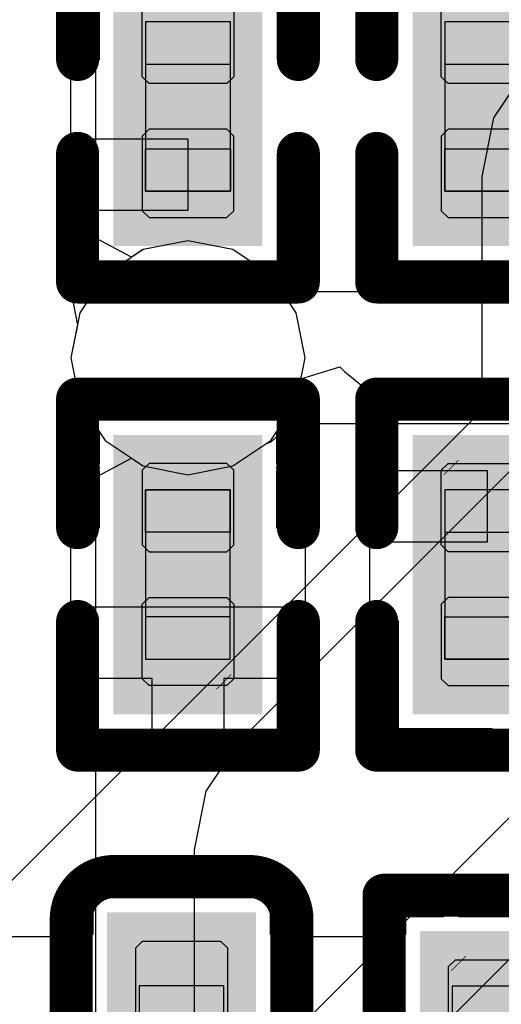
# Model space of a CAD drawing. Header units: millimetres. Extents: x 0 to 11.7, y 0 to 8.3.
# Tile 21 of 46: x 5.0814 to 5.1485, y 3.5175 to 3.6548. Entities that reach past the tile are written whole.
import ezdxf

# ---------------------------------------------------------------- set-up
doc = ezdxf.new("R2010")
doc.units = ezdxf.units.MM
doc.header["$MEASUREMENT"] = 0
for name, color, linetype in [('BottomLayer', 5, 'Continuous'), ('BottomOverlay', 54, 'Continuous'), ('BottomPaste', 16, 'Continuous'), ('BottomSolder', 6, 'Continuous'), ('ConnectLayer', 7, 'Continuous'), ('Mechanical15', 56, 'Continuous'), ('Mechanical4', 56, 'Continuous'), ('Mechanical5', 56, 'Continuous')]:
    doc.layers.add(name, color=color, linetype=linetype)

# ---------------------------------------------------------------- blocks, each defined once
blk = doc.blocks.new('C0201_B_21')
at = {"layer": 'BottomLayer'}
for points in [[(-0.0182, -0.00569), (-0.00369, -0.00569), (-0.0182, 0.00707), (-0.00369, 0.00707)], [(0.00339, -0.00569), (0.0179, -0.00569), (0.00339, 0.00707), (0.0179, 0.00707)]]:
    blk.add_solid(points, dxfattribs=at)
at = {"layer": 'BottomOverlay', "const_width": 0.006}
for points in [[(-0.0272, 0.01007, -0.414214), (-0.0212, 0.01607)], [(0.0209, 0.01607, -0.414214), (0.0269, 0.01007)], [(-0.0212, -0.01469, -0.414214), (-0.0272, -0.00869)], [(0.0269, -0.00869, -0.414214), (0.0209, -0.01469)]]:
    blk.add_lwpolyline(points, format="xyb", dxfattribs=at)
for points in [[(-0.0212, 0.01607), (-0.00669, 0.01607)], [(0.00639, 0.01607), (0.0209, 0.01607)], [(-0.0272, 0.01007), (-0.0272, -0.00869)], [(0.0269, 0.01007), (0.0269, -0.00869)], [(-0.0212, -0.01469), (-0.00669, -0.01469)], [(0.00639, -0.01469), (0.0209, -0.01469)]]:
    blk.add_lwpolyline(points, dxfattribs=at)
at = {"layer": 'BottomOverlay', "const_width": 0.003}
for points in [[(-0.0227, 0.01607, 1), (-0.0197, 0.01607, 1)], [(-0.0227, 0.01607, 1), (-0.0197, 0.01607, 1)], [(-0.00819, 0.01607, 1), (-0.00519, 0.01607, 1)], [(0.00489, 0.01607, 1), (0.00789, 0.01607, 1)], [(0.0194, 0.01607, 1), (0.0224, 0.01607, 1)], [(0.0194, 0.01607, 1), (0.0224, 0.01607, 1)], [(-0.0287, 0.01007, 1), (-0.0257, 0.01007, 1)], [(-0.0287, 0.01007, 1), (-0.0257, 0.01007, 1)], [(0.0254, 0.01007, 1), (0.0284, 0.01007, 1)], [(0.0254, 0.01007, 1), (0.0284, 0.01007, 1)], [(-0.0287, -0.00869, 1), (-0.0257, -0.00869, 1)], [(-0.0287, -0.00869, 1), (-0.0257, -0.00869, 1)], [(0.0254, -0.00869, 1), (0.0284, -0.00869, 1)], [(0.0254, -0.00869, 1), (0.0284, -0.00869, 1)], [(-0.0227, -0.01469, 1), (-0.0197, -0.01469, 1)], [(-0.0227, -0.01469, 1), (-0.0197, -0.01469, 1)], [(-0.00819, -0.01469, 1), (-0.00519, -0.01469, 1)], [(0.00489, -0.01469, 1), (0.00789, -0.01469, 1)], [(0.0194, -0.01469, 1), (0.0224, -0.01469, 1)], [(0.0194, -0.01469, 1), (0.0224, -0.01469, 1)]]:
    blk.add_lwpolyline(points, format="xyb", close=True, dxfattribs=at)
at = {"layer": 'BottomPaste'}
for p, q in [((-0.01725, 0.00707), (-0.0182, 0.00612)), ((-0.00428, 0.00707), (-0.01725, 0.00707)), ((-0.00334, 0.00612), (-0.00428, 0.00707)), ((0.00304, 0.00612), (0.00398, 0.00707)), ((0.00398, 0.00707), (0.01695, 0.00707)), ((0.01695, 0.00707), (0.0179, 0.00612)), ((-0.0182, 0.00612), (-0.0182, -0.00474)), ((-0.00334, -0.00474), (-0.00334, 0.00612)), ((0.00304, -0.00474), (0.00304, 0.00612)), ((0.0179, 0.00612), (0.0179, -0.00474)), ((-0.0182, -0.00474), (-0.01725, -0.00569)), ((-0.00428, -0.00569), (-0.00334, -0.00474)), ((0.00398, -0.00569), (0.00304, -0.00474)), ((0.0179, -0.00474), (0.01695, -0.00569)), ((-0.01725, -0.00569), (-0.00428, -0.00569)), ((0.01695, -0.00569), (0.00398, -0.00569))]:
    blk.add_line(p, q, dxfattribs=at)
for points in [[(-0.0182, -0.00569), (-0.00369, -0.00569), (-0.0182, 0.00707), (-0.00369, 0.00707)], [(0.00339, -0.00569), (0.0179, -0.00569), (0.00339, 0.00707), (0.0179, 0.00707)]]:
    blk.add_solid(points, dxfattribs=at)
at = {"layer": 'BottomSolder'}
for points in [[(-0.0222, -0.00969), (0.00031, -0.00969), (-0.0222, 0.01107), (0.00031, 0.01107)], [(-0.00061, -0.00969), (0.0219, -0.00969), (-0.00061, 0.01107), (0.0219, 0.01107)]]:
    blk.add_solid(points, dxfattribs=at)
at = {"layer": 'Mechanical4'}
for p, q in [((0.01166, 0.0066), (-0.01196, 0.0066)), ((-0.01196, 0.0066), (-0.01196, -0.00521)), ((0.01166, -0.00521), (0.01166, 0.0066)), ((-0.01196, -0.00521), (0.01166, -0.00521))]:
    blk.add_line(p, q, dxfattribs=at)
at = {"layer": 'Mechanical5'}
for p, q in [((-0.01196, -0.00521), (-0.01196, 0.0066)), ((-0.01196, 0.0066), (-0.00606, 0.0066)), ((-0.00606, 0.0066), (-0.00606, -0.00521)), ((0.01166, 0.0066), (0.00576, 0.0066)), ((0.00576, 0.0066), (0.00576, -0.00521)), ((0.01166, -0.00521), (0.01166, 0.0066)), ((-0.00606, -0.00521), (-0.01196, -0.00521)), ((0.00576, -0.00521), (0.01166, -0.00521))]:
    blk.add_line(p, q, dxfattribs=at)
blk = doc.blocks.new('R0201_B_32')
at = {"layer": 'BottomLayer'}
for points in [[(-0.01477, -0.00638), (-0.00284, -0.00638), (-0.01477, 0.00638), (-0.00284, 0.00638)], [(0.00425, -0.00638), (0.01618, -0.00638), (0.00425, 0.00638), (0.01618, 0.00638)]]:
    blk.add_solid(points, dxfattribs=at)
at = {"layer": 'BottomOverlay', "const_width": 0.006}
for points in [[(-0.02377, 0.01538), (-0.00584, 0.01538)], [(-0.02377, 0.01538), (-0.02377, -0.01538)], [(0.00725, 0.01538), (0.02518, 0.01538)], [(0.02518, 0.01538), (0.02518, -0.01538)], [(-0.02377, -0.01538), (-0.00584, -0.01538)], [(0.00725, -0.01538), (0.02518, -0.01538)]]:
    blk.add_lwpolyline(points, dxfattribs=at)
at = {"layer": 'BottomOverlay', "const_width": 0.003}
for points in [[(-0.02527, 0.01538, 1), (-0.02227, 0.01538, 1)], [(-0.02527, 0.01538, 1), (-0.02227, 0.01538, 1)], [(-0.00734, 0.01538, 1), (-0.00434, 0.01538, 1)], [(0.00575, 0.01538, 1), (0.00875, 0.01538, 1)], [(0.02368, 0.01538, 1), (0.02668, 0.01538, 1)], [(0.02368, 0.01538, 1), (0.02668, 0.01538, 1)], [(-0.02527, -0.01538, 1), (-0.02227, -0.01538, 1)], [(-0.02527, -0.01538, 1), (-0.02227, -0.01538, 1)], [(-0.00734, -0.01538, 1), (-0.00434, -0.01538, 1)], [(0.00575, -0.01538, 1), (0.00875, -0.01538, 1)], [(0.02368, -0.01538, 1), (0.02668, -0.01538, 1)], [(0.02368, -0.01538, 1), (0.02668, -0.01538, 1)]]:
    blk.add_lwpolyline(points, format="xyb", close=True, dxfattribs=at)
at = {"layer": 'BottomPaste'}
for p, q in [((-0.01383, 0.00638), (-0.01477, 0.00543)), ((-0.00343, 0.00638), (-0.01383, 0.00638)), ((-0.00248, 0.00543), (-0.00343, 0.00638)), ((0.00389, 0.00543), (0.00484, 0.00638)), ((0.00484, 0.00638), (0.01524, 0.00638)), ((0.01524, 0.00638), (0.01618, 0.00543)), ((-0.01477, 0.00543), (-0.01477, -0.00543)), ((-0.00248, -0.00543), (-0.00248, 0.00543)), ((0.00389, -0.00543), (0.00389, 0.00543)), ((0.01618, 0.00543), (0.01618, -0.00543)), ((-0.01477, -0.00543), (-0.01383, -0.00638)), ((-0.00343, -0.00638), (-0.00248, -0.00543)), ((0.00484, -0.00638), (0.00389, -0.00543)), ((0.01618, -0.00543), (0.01524, -0.00638)), ((-0.01383, -0.00638), (-0.00343, -0.00638)), ((0.01524, -0.00638), (0.00484, -0.00638))]:
    blk.add_line(p, q, dxfattribs=at)
for points in [[(-0.01477, -0.00638), (-0.00284, -0.00638), (-0.01477, 0.00638), (-0.00284, 0.00638)], [(0.00425, -0.00638), (0.01618, -0.00638), (0.00425, 0.00638), (0.01618, 0.00638)]]:
    blk.add_solid(points, dxfattribs=at)
at = {"layer": 'BottomSolder'}
for points in [[(-0.01877, -0.01038), (0.00116, -0.01038), (-0.01877, 0.01038), (0.00116, 0.01038)], [(0.00025, -0.01038), (0.02018, -0.01038), (0.00025, 0.01038), (0.02018, 0.01038)]]:
    blk.add_solid(points, dxfattribs=at)
at = {"layer": 'Mechanical15', "const_width": 0.0001}
blk.add_lwpolyline([(0.01465, 0.006), (0.01665, 0.004)], dxfattribs=at)
at = {"layer": 'Mechanical15', "const_width": 0.00005}
for points in [[(0.01462, 0.006, 1), (0.01467, 0.006, 1)], [(0.01662, 0.004, 1), (0.01667, 0.004, 1)]]:
    blk.add_lwpolyline(points, format="xyb", close=True, dxfattribs=at)
at = {"layer": 'Mechanical4'}
for p, q in [((0.01252, 0.0059), (-0.01111, 0.0059)), ((-0.01111, 0.0059), (-0.01111, -0.00591)), ((0.01252, -0.00591), (0.01252, 0.0059)), ((-0.01111, -0.00591), (0.01252, -0.00591))]:
    blk.add_line(p, q, dxfattribs=at)
at = {"layer": 'Mechanical5'}
for p, q in [((-0.01111, -0.00591), (-0.01111, 0.0059)), ((-0.01111, 0.0059), (-0.0052, 0.0059)), ((-0.0052, 0.0059), (-0.0052, -0.00591)), ((0.01252, 0.0059), (0.00661, 0.0059)), ((0.00661, 0.0059), (0.00661, -0.00591)), ((0.01252, -0.00591), (0.01252, 0.0059)), ((-0.0052, -0.00591), (-0.01111, -0.00591)), ((0.00661, -0.00591), (0.01252, -0.00591))]:
    blk.add_line(p, q, dxfattribs=at)
blk = doc.blocks.new('R0201_B_44')
at = {"layer": 'BottomLayer'}
for points in [[(-0.01477, -0.00638), (-0.00284, -0.00638), (-0.01477, 0.00638), (-0.00284, 0.00638)], [(0.00425, -0.00638), (0.01618, -0.00638), (0.00425, 0.00638), (0.01618, 0.00638)]]:
    blk.add_solid(points, dxfattribs=at)
at = {"layer": 'BottomOverlay', "const_width": 0.006}
for points in [[(-0.02377, 0.01538), (-0.00584, 0.01538)], [(-0.02377, 0.01538), (-0.02377, -0.01538)], [(0.00725, 0.01538), (0.02518, 0.01538)], [(0.02518, 0.01538), (0.02518, -0.01538)], [(-0.02377, -0.01538), (-0.00584, -0.01538)], [(0.00725, -0.01538), (0.02518, -0.01538)]]:
    blk.add_lwpolyline(points, dxfattribs=at)
at = {"layer": 'BottomOverlay', "const_width": 0.003}
for points in [[(-0.02527, 0.01538, 1), (-0.02227, 0.01538, 1)], [(-0.02527, 0.01538, 1), (-0.02227, 0.01538, 1)], [(-0.00734, 0.01538, 1), (-0.00434, 0.01538, 1)], [(0.00575, 0.01538, 1), (0.00875, 0.01538, 1)], [(0.02368, 0.01538, 1), (0.02668, 0.01538, 1)], [(0.02368, 0.01538, 1), (0.02668, 0.01538, 1)], [(-0.02527, -0.01538, 1), (-0.02227, -0.01538, 1)], [(-0.02527, -0.01538, 1), (-0.02227, -0.01538, 1)], [(-0.00734, -0.01538, 1), (-0.00434, -0.01538, 1)], [(0.00575, -0.01538, 1), (0.00875, -0.01538, 1)], [(0.02368, -0.01538, 1), (0.02668, -0.01538, 1)], [(0.02368, -0.01538, 1), (0.02668, -0.01538, 1)]]:
    blk.add_lwpolyline(points, format="xyb", close=True, dxfattribs=at)
at = {"layer": 'BottomPaste'}
for p, q in [((-0.01383, 0.00638), (-0.01477, 0.00543)), ((-0.00343, 0.00638), (-0.01383, 0.00638)), ((-0.00248, 0.00543), (-0.00343, 0.00638)), ((0.00389, 0.00543), (0.00484, 0.00638)), ((0.00484, 0.00638), (0.01524, 0.00638)), ((0.01524, 0.00638), (0.01618, 0.00543)), ((-0.01477, 0.00543), (-0.01477, -0.00543)), ((-0.00248, -0.00543), (-0.00248, 0.00543)), ((0.00389, -0.00543), (0.00389, 0.00543)), ((0.01618, 0.00543), (0.01618, -0.00543)), ((-0.01477, -0.00543), (-0.01383, -0.00638)), ((-0.00343, -0.00638), (-0.00248, -0.00543)), ((0.00484, -0.00638), (0.00389, -0.00543)), ((0.01618, -0.00543), (0.01524, -0.00638)), ((-0.01383, -0.00638), (-0.00343, -0.00638)), ((0.01524, -0.00638), (0.00484, -0.00638))]:
    blk.add_line(p, q, dxfattribs=at)
for points in [[(-0.01477, -0.00638), (-0.00284, -0.00638), (-0.01477, 0.00638), (-0.00284, 0.00638)], [(0.00425, -0.00638), (0.01618, -0.00638), (0.00425, 0.00638), (0.01618, 0.00638)]]:
    blk.add_solid(points, dxfattribs=at)
at = {"layer": 'BottomSolder'}
for points in [[(-0.01877, -0.01038), (0.00116, -0.01038), (-0.01877, 0.01038), (0.00116, 0.01038)], [(0.00025, -0.01038), (0.02018, -0.01038), (0.00025, 0.01038), (0.02018, 0.01038)]]:
    blk.add_solid(points, dxfattribs=at)
at = {"layer": 'Mechanical15', "const_width": 0.0001}
blk.add_lwpolyline([(0.01465, 0.006), (0.01665, 0.004)], dxfattribs=at)
at = {"layer": 'Mechanical15', "const_width": 0.00005}
for points in [[(0.01462, 0.006, 1), (0.01467, 0.006, 1)], [(0.01662, 0.004, 1), (0.01667, 0.004, 1)]]:
    blk.add_lwpolyline(points, format="xyb", close=True, dxfattribs=at)
at = {"layer": 'Mechanical4'}
for p, q in [((0.01252, 0.0059), (-0.01111, 0.0059)), ((-0.01111, 0.0059), (-0.01111, -0.00591)), ((0.01252, -0.00591), (0.01252, 0.0059)), ((-0.01111, -0.00591), (0.01252, -0.00591))]:
    blk.add_line(p, q, dxfattribs=at)
at = {"layer": 'Mechanical5'}
for p, q in [((-0.01111, -0.00591), (-0.01111, 0.0059)), ((-0.01111, 0.0059), (-0.0052, 0.0059)), ((-0.0052, 0.0059), (-0.0052, -0.00591)), ((0.01252, 0.0059), (0.00661, 0.0059)), ((0.00661, 0.0059), (0.00661, -0.00591)), ((0.01252, -0.00591), (0.01252, 0.0059)), ((-0.0052, -0.00591), (-0.01111, -0.00591)), ((0.00661, -0.00591), (0.01252, -0.00591))]:
    blk.add_line(p, q, dxfattribs=at)
blk = doc.blocks.new('R0201_B_56')
at = {"layer": 'BottomLayer'}
for points in [[(-0.01477, -0.00638), (-0.00284, -0.00638), (-0.01477, 0.00638), (-0.00284, 0.00638)], [(0.00425, -0.00638), (0.01618, -0.00638), (0.00425, 0.00638), (0.01618, 0.00638)]]:
    blk.add_solid(points, dxfattribs=at)
at = {"layer": 'BottomOverlay', "const_width": 0.006}
for points in [[(-0.00584, 0.01538), (-0.02377, 0.01538)], [(-0.02377, -0.01538), (-0.02377, 0.01538)], [(0.02518, 0.01538), (0.00725, 0.01538)], [(0.02518, -0.01538), (0.02518, 0.01538)], [(-0.00584, -0.01538), (-0.02377, -0.01538)], [(0.02518, -0.01538), (0.00725, -0.01538)]]:
    blk.add_lwpolyline(points, dxfattribs=at)
at = {"layer": 'BottomOverlay', "const_width": 0.003}
for points in [[(-0.02527, 0.01538, 1), (-0.02227, 0.01538, 1)], [(-0.02527, 0.01538, 1), (-0.02227, 0.01538, 1)], [(-0.00734, 0.01538, 1), (-0.00434, 0.01538, 1)], [(0.00575, 0.01538, 1), (0.00875, 0.01538, 1)], [(0.02368, 0.01538, 1), (0.02668, 0.01538, 1)], [(0.02368, 0.01538, 1), (0.02668, 0.01538, 1)], [(-0.02527, -0.01538, 1), (-0.02227, -0.01538, 1)], [(-0.02527, -0.01538, 1), (-0.02227, -0.01538, 1)], [(-0.00734, -0.01538, 1), (-0.00434, -0.01538, 1)], [(0.00575, -0.01538, 1), (0.00875, -0.01538, 1)], [(0.02368, -0.01538, 1), (0.02668, -0.01538, 1)], [(0.02368, -0.01538, 1), (0.02668, -0.01538, 1)]]:
    blk.add_lwpolyline(points, format="xyb", close=True, dxfattribs=at)
at = {"layer": 'BottomPaste'}
for p, q in [((-0.01383, 0.00638), (-0.01477, 0.00543)), ((-0.00343, 0.00638), (-0.01383, 0.00638)), ((-0.00248, 0.00543), (-0.00343, 0.00638)), ((0.00389, 0.00543), (0.00484, 0.00638)), ((0.00484, 0.00638), (0.01524, 0.00638)), ((0.01524, 0.00638), (0.01618, 0.00543)), ((-0.01477, 0.00543), (-0.01477, -0.00543)), ((-0.00248, -0.00543), (-0.00248, 0.00543)), ((0.00389, -0.00543), (0.00389, 0.00543)), ((0.01618, 0.00543), (0.01618, -0.00543)), ((-0.01477, -0.00543), (-0.01383, -0.00638)), ((-0.00343, -0.00638), (-0.00248, -0.00543)), ((0.00484, -0.00638), (0.00389, -0.00543)), ((0.01618, -0.00543), (0.01524, -0.00638)), ((-0.01383, -0.00638), (-0.00343, -0.00638)), ((0.01524, -0.00638), (0.00484, -0.00638))]:
    blk.add_line(p, q, dxfattribs=at)
for points in [[(-0.01477, -0.00638), (-0.00284, -0.00638), (-0.01477, 0.00638), (-0.00284, 0.00638)], [(0.00425, -0.00638), (0.01618, -0.00638), (0.00425, 0.00638), (0.01618, 0.00638)]]:
    blk.add_solid(points, dxfattribs=at)
at = {"layer": 'BottomSolder'}
for points in [[(-0.01877, -0.01038), (0.00116, -0.01038), (-0.01877, 0.01038), (0.00116, 0.01038)], [(0.00025, -0.01038), (0.02018, -0.01038), (0.00025, 0.01038), (0.02018, 0.01038)]]:
    blk.add_solid(points, dxfattribs=at)
at = {"layer": 'Mechanical15', "const_width": 0.0001}
blk.add_lwpolyline([(0.01665, 0.004), (0.01465, 0.006)], dxfattribs=at)
at = {"layer": 'Mechanical15', "const_width": 0.00005}
for points in [[(0.01462, 0.006, 1), (0.01467, 0.006, 1)], [(0.01662, 0.004, 1), (0.01667, 0.004, 1)]]:
    blk.add_lwpolyline(points, format="xyb", close=True, dxfattribs=at)
at = {"layer": 'Mechanical4'}
for p, q in [((0.01252, 0.0059), (-0.01111, 0.0059)), ((-0.01111, 0.0059), (-0.01111, -0.00591)), ((0.01252, -0.00591), (0.01252, 0.0059)), ((-0.01111, -0.00591), (0.01252, -0.00591))]:
    blk.add_line(p, q, dxfattribs=at)
at = {"layer": 'Mechanical5'}
for p, q in [((-0.01111, -0.00591), (-0.01111, 0.0059)), ((-0.01111, 0.0059), (-0.0052, 0.0059)), ((-0.0052, 0.0059), (-0.0052, -0.00591)), ((0.01252, 0.0059), (0.00661, 0.0059)), ((0.00661, 0.0059), (0.00661, -0.00591)), ((0.01252, -0.00591), (0.01252, 0.0059)), ((-0.0052, -0.00591), (-0.01111, -0.00591)), ((0.00661, -0.00591), (0.01252, -0.00591))]:
    blk.add_line(p, q, dxfattribs=at)
blk = doc.blocks.new('R0201_B_57')
at = {"layer": 'BottomLayer'}
for points in [[(-0.01477, -0.00638), (-0.00284, -0.00638), (-0.01477, 0.00638), (-0.00284, 0.00638)], [(0.00425, -0.00638), (0.01618, -0.00638), (0.00425, 0.00638), (0.01618, 0.00638)]]:
    blk.add_solid(points, dxfattribs=at)
at = {"layer": 'BottomOverlay', "const_width": 0.006}
for points in [[(-0.02377, 0.01538), (-0.00584, 0.01538)], [(-0.02377, 0.01538), (-0.02377, -0.01538)], [(0.00725, 0.01538), (0.02518, 0.01538)], [(0.02518, 0.01538), (0.02518, -0.01538)], [(-0.02377, -0.01538), (-0.00584, -0.01538)], [(0.00725, -0.01538), (0.02518, -0.01538)]]:
    blk.add_lwpolyline(points, dxfattribs=at)
at = {"layer": 'BottomOverlay', "const_width": 0.003}
for points in [[(-0.02527, 0.01538, 1), (-0.02227, 0.01538, 1)], [(-0.02527, 0.01538, 1), (-0.02227, 0.01538, 1)], [(-0.00734, 0.01538, 1), (-0.00434, 0.01538, 1)], [(0.00575, 0.01538, 1), (0.00875, 0.01538, 1)], [(0.02368, 0.01538, 1), (0.02668, 0.01538, 1)], [(0.02368, 0.01538, 1), (0.02668, 0.01538, 1)], [(-0.02527, -0.01538, 1), (-0.02227, -0.01538, 1)], [(-0.02527, -0.01538, 1), (-0.02227, -0.01538, 1)], [(-0.00734, -0.01538, 1), (-0.00434, -0.01538, 1)], [(0.00575, -0.01538, 1), (0.00875, -0.01538, 1)], [(0.02368, -0.01538, 1), (0.02668, -0.01538, 1)], [(0.02368, -0.01538, 1), (0.02668, -0.01538, 1)]]:
    blk.add_lwpolyline(points, format="xyb", close=True, dxfattribs=at)
at = {"layer": 'BottomPaste'}
for p, q in [((-0.01383, 0.00638), (-0.01477, 0.00543)), ((-0.00343, 0.00638), (-0.01383, 0.00638)), ((-0.00248, 0.00543), (-0.00343, 0.00638)), ((0.00389, 0.00543), (0.00484, 0.00638)), ((0.00484, 0.00638), (0.01524, 0.00638)), ((0.01524, 0.00638), (0.01618, 0.00543)), ((-0.01477, 0.00543), (-0.01477, -0.00543)), ((-0.00248, -0.00543), (-0.00248, 0.00543)), ((0.00389, -0.00543), (0.00389, 0.00543)), ((0.01618, 0.00543), (0.01618, -0.00543)), ((-0.01477, -0.00543), (-0.01383, -0.00638)), ((-0.00343, -0.00638), (-0.00248, -0.00543)), ((0.00484, -0.00638), (0.00389, -0.00543)), ((0.01618, -0.00543), (0.01524, -0.00638)), ((-0.01383, -0.00638), (-0.00343, -0.00638)), ((0.01524, -0.00638), (0.00484, -0.00638))]:
    blk.add_line(p, q, dxfattribs=at)
for points in [[(-0.01477, -0.00638), (-0.00284, -0.00638), (-0.01477, 0.00638), (-0.00284, 0.00638)], [(0.00425, -0.00638), (0.01618, -0.00638), (0.00425, 0.00638), (0.01618, 0.00638)]]:
    blk.add_solid(points, dxfattribs=at)
at = {"layer": 'BottomSolder'}
for points in [[(-0.01877, -0.01038), (0.00116, -0.01038), (-0.01877, 0.01038), (0.00116, 0.01038)], [(0.00025, -0.01038), (0.02018, -0.01038), (0.00025, 0.01038), (0.02018, 0.01038)]]:
    blk.add_solid(points, dxfattribs=at)
at = {"layer": 'Mechanical15', "const_width": 0.0001}
blk.add_lwpolyline([(0.01465, 0.006), (0.01665, 0.004)], dxfattribs=at)
at = {"layer": 'Mechanical15', "const_width": 0.00005}
for points in [[(0.01462, 0.006, 1), (0.01467, 0.006, 1)], [(0.01662, 0.004, 1), (0.01667, 0.004, 1)]]:
    blk.add_lwpolyline(points, format="xyb", close=True, dxfattribs=at)
at = {"layer": 'Mechanical4'}
for p, q in [((0.01252, 0.0059), (-0.01111, 0.0059)), ((-0.01111, 0.0059), (-0.01111, -0.00591)), ((0.01252, -0.00591), (0.01252, 0.0059)), ((-0.01111, -0.00591), (0.01252, -0.00591))]:
    blk.add_line(p, q, dxfattribs=at)
at = {"layer": 'Mechanical5'}
for p, q in [((-0.01111, -0.00591), (-0.01111, 0.0059)), ((-0.01111, 0.0059), (-0.0052, 0.0059)), ((-0.0052, 0.0059), (-0.0052, -0.00591)), ((0.01252, 0.0059), (0.00661, 0.0059)), ((0.00661, 0.0059), (0.00661, -0.00591)), ((0.01252, -0.00591), (0.01252, 0.0059)), ((-0.0052, -0.00591), (-0.01111, -0.00591)), ((0.00661, -0.00591), (0.01252, -0.00591))]:
    blk.add_line(p, q, dxfattribs=at)
blk = doc.blocks.new('R0201_B_74')
at = {"layer": 'BottomLayer'}
for points in [[(-0.01477, -0.00638), (-0.00284, -0.00638), (-0.01477, 0.00638), (-0.00284, 0.00638)], [(0.00425, -0.00638), (0.01618, -0.00638), (0.00425, 0.00638), (0.01618, 0.00638)]]:
    blk.add_solid(points, dxfattribs=at)
at = {"layer": 'BottomOverlay', "const_width": 0.006}
for points in [[(-0.02377, 0.01538), (-0.00584, 0.01538)], [(-0.02377, 0.01538), (-0.02377, -0.01538)], [(0.00725, 0.01538), (0.02518, 0.01538)], [(0.02518, 0.01538), (0.02518, -0.01538)], [(-0.02377, -0.01538), (-0.00584, -0.01538)], [(0.00725, -0.01538), (0.02518, -0.01538)]]:
    blk.add_lwpolyline(points, dxfattribs=at)
at = {"layer": 'BottomOverlay', "const_width": 0.003}
for points in [[(-0.02527, 0.01538, 1), (-0.02227, 0.01538, 1)], [(-0.02527, 0.01538, 1), (-0.02227, 0.01538, 1)], [(-0.00734, 0.01538, 1), (-0.00434, 0.01538, 1)], [(0.00575, 0.01538, 1), (0.00875, 0.01538, 1)], [(0.02368, 0.01538, 1), (0.02668, 0.01538, 1)], [(0.02368, 0.01538, 1), (0.02668, 0.01538, 1)], [(-0.02527, -0.01538, 1), (-0.02227, -0.01538, 1)], [(-0.02527, -0.01538, 1), (-0.02227, -0.01538, 1)], [(-0.00734, -0.01538, 1), (-0.00434, -0.01538, 1)], [(0.00575, -0.01538, 1), (0.00875, -0.01538, 1)], [(0.02368, -0.01538, 1), (0.02668, -0.01538, 1)], [(0.02368, -0.01538, 1), (0.02668, -0.01538, 1)]]:
    blk.add_lwpolyline(points, format="xyb", close=True, dxfattribs=at)
at = {"layer": 'BottomPaste'}
for p, q in [((-0.01383, 0.00638), (-0.01477, 0.00543)), ((-0.00343, 0.00638), (-0.01383, 0.00638)), ((-0.00248, 0.00543), (-0.00343, 0.00638)), ((0.00389, 0.00543), (0.00484, 0.00638)), ((0.00484, 0.00638), (0.01524, 0.00638)), ((0.01524, 0.00638), (0.01618, 0.00543)), ((-0.01477, 0.00543), (-0.01477, -0.00543)), ((-0.00248, -0.00543), (-0.00248, 0.00543)), ((0.00389, -0.00543), (0.00389, 0.00543)), ((0.01618, 0.00543), (0.01618, -0.00543)), ((-0.01477, -0.00543), (-0.01383, -0.00638)), ((-0.00343, -0.00638), (-0.00248, -0.00543)), ((0.00484, -0.00638), (0.00389, -0.00543)), ((0.01618, -0.00543), (0.01524, -0.00638)), ((-0.01383, -0.00638), (-0.00343, -0.00638)), ((0.01524, -0.00638), (0.00484, -0.00638))]:
    blk.add_line(p, q, dxfattribs=at)
for points in [[(-0.01477, -0.00638), (-0.00284, -0.00638), (-0.01477, 0.00638), (-0.00284, 0.00638)], [(0.00425, -0.00638), (0.01618, -0.00638), (0.00425, 0.00638), (0.01618, 0.00638)]]:
    blk.add_solid(points, dxfattribs=at)
at = {"layer": 'BottomSolder'}
for points in [[(-0.01877, -0.01038), (0.00116, -0.01038), (-0.01877, 0.01038), (0.00116, 0.01038)], [(0.00025, -0.01038), (0.02018, -0.01038), (0.00025, 0.01038), (0.02018, 0.01038)]]:
    blk.add_solid(points, dxfattribs=at)
at = {"layer": 'Mechanical15', "const_width": 0.0001}
blk.add_lwpolyline([(0.01465, 0.006), (0.01665, 0.004)], dxfattribs=at)
at = {"layer": 'Mechanical15', "const_width": 0.00005}
for points in [[(0.01462, 0.006, 1), (0.01467, 0.006, 1)], [(0.01662, 0.004, 1), (0.01667, 0.004, 1)]]:
    blk.add_lwpolyline(points, format="xyb", close=True, dxfattribs=at)
at = {"layer": 'Mechanical4'}
for p, q in [((0.01252, 0.0059), (-0.01111, 0.0059)), ((-0.01111, 0.0059), (-0.01111, -0.00591)), ((0.01252, -0.00591), (0.01252, 0.0059)), ((-0.01111, -0.00591), (0.01252, -0.00591))]:
    blk.add_line(p, q, dxfattribs=at)
at = {"layer": 'Mechanical5'}
for p, q in [((-0.01111, -0.00591), (-0.01111, 0.0059)), ((-0.01111, 0.0059), (-0.0052, 0.0059)), ((-0.0052, 0.0059), (-0.0052, -0.00591)), ((0.01252, 0.0059), (0.00661, 0.0059)), ((0.00661, 0.0059), (0.00661, -0.00591)), ((0.01252, -0.00591), (0.01252, 0.0059)), ((-0.0052, -0.00591), (-0.01111, -0.00591)), ((0.00661, -0.00591), (0.01252, -0.00591))]:
    blk.add_line(p, q, dxfattribs=at)

msp = doc.modelspace()

# ---------------------------------------------------------------- linework, layer by layer
at = {"layer": 'ConnectLayer'}
for p, q in [((5.09198, 3.62437), (5.09198, 3.72118)), ((5.09245, 3.66421), (5.09245, 3.64919)), ((5.09245, 3.64919), (5.08845, 3.64919)), ((5.08845, 3.64919), (5.08845, 3.63822)), ((5.15207, 3.64811), (5.14742, 3.64117)), ((5.14742, 3.64117), (5.14579, 3.63297)), ((5.08845, 3.63822), (5.10483, 3.63822)), ((5.10483, 3.63822), (5.10483, 3.62822)), ((5.14579, 3.63297), (5.14579, 3.60036)), ((5.10483, 3.62822), (5.08845, 3.62822)), ((5.08845, 3.62822), (5.08845, 3.61725)), ((5.09698, 3.6217), (5.09198, 3.62437)), ((5.10483, 3.62401), (5.09859, 3.62277)), ((5.10483, 3.62401), (5.09859, 3.62277)), ((5.10483, 3.62401), (5.09859, 3.62277)), ((5.11107, 3.62277), (5.10483, 3.62401)), ((5.11107, 3.62277), (5.10483, 3.62401)), ((5.11107, 3.62277), (5.10483, 3.62401)), ((5.09859, 3.62277), (5.09329, 3.61923)), ((5.09859, 3.62277), (5.09329, 3.61923)), ((5.09859, 3.62277), (5.09698, 3.6217)), ((5.11569, 3.61968), (5.11107, 3.62277)), ((5.11637, 3.61923), (5.11107, 3.62277)), ((5.11637, 3.61923), (5.11107, 3.62277)), ((5.09329, 3.61923), (5.08976, 3.61394)), ((5.09329, 3.61923), (5.08976, 3.61394)), ((5.11648, 3.61938), (5.11569, 3.61968)), ((5.1199, 3.61394), (5.11637, 3.61923)), ((5.1199, 3.61394), (5.11637, 3.61923)), ((5.11712, 3.61876), (5.11648, 3.61938)), ((5.1176, 3.61835), (5.11712, 3.61876)), ((5.11804, 3.61802), (5.1176, 3.61835)), ((5.11845, 3.61776), (5.11804, 3.61802)), ((5.11882, 3.61757), (5.11845, 3.61776)), ((5.08845, 3.61725), (5.08845, 3.61725)), ((5.08845, 3.61725), (5.08942, 3.61225)), ((5.11916, 3.61742), (5.11882, 3.61757)), ((5.11948, 3.61732), (5.11916, 3.61742)), ((5.11977, 3.61725), (5.11948, 3.61732)), ((5.12007, 3.61721), (5.11977, 3.61725)), ((5.12066, 3.61718), (5.12007, 3.61721)), ((5.12133, 3.61687), (5.12066, 3.61718)), ((5.1535, 3.61687), (5.12133, 3.61687)), ((5.08976, 3.61394), (5.08852, 3.6077)), ((5.08976, 3.61394), (5.08852, 3.6077)), ((5.12114, 3.6077), (5.1199, 3.61394)), ((5.12114, 3.6077), (5.1199, 3.61394)), ((5.08942, 3.61225), (5.08852, 3.6077)), ((5.16984, 3.61208), (5.11197, 3.55421)), ((5.08852, 3.6077), (5.08976, 3.60145)), ((5.08852, 3.6077), (5.08976, 3.60145)), ((5.08852, 3.6077), (5.08976, 3.60145)), ((5.1199, 3.60145), (5.12114, 3.6077)), ((5.1199, 3.60145), (5.12114, 3.6077)), ((5.12056, 3.60477), (5.12599, 3.60641)), ((5.12599, 3.60641), (5.12662, 3.60578)), ((5.12662, 3.60578), (5.13013, 3.60294)), ((5.1199, 3.60145), (5.12056, 3.60477)), ((5.13013, 3.60294), (5.13013, 3.59197)), ((5.08976, 3.60145), (5.09329, 3.59616)), ((5.08976, 3.60145), (5.09245, 3.59742)), ((5.08976, 3.60145), (5.09329, 3.59616)), ((5.11637, 3.59616), (5.1199, 3.60145)), ((5.11637, 3.59616), (5.1199, 3.60145)), ((5.11721, 3.59742), (5.1199, 3.60145)), ((5.14579, 3.60036), (5.04957, 3.50413)), ((5.12066, 3.59821), (5.12133, 3.59852)), ((5.12133, 3.59852), (5.17633, 3.59852)), ((5.09245, 3.59742), (5.09245, 3.59298)), ((5.11712, 3.59664), (5.1176, 3.59704)), ((5.11721, 3.59298), (5.11721, 3.59742)), ((5.1176, 3.59704), (5.11804, 3.59737)), ((5.11804, 3.59737), (5.11845, 3.59763)), ((5.11845, 3.59763), (5.11882, 3.59783)), ((5.11882, 3.59783), (5.11916, 3.59797)), ((5.11916, 3.59797), (5.11948, 3.59807)), ((5.11948, 3.59807), (5.11977, 3.59814)), ((5.11977, 3.59814), (5.12007, 3.59818)), ((5.12007, 3.59818), (5.12066, 3.59821)), ((5.09329, 3.59616), (5.09859, 3.59263)), ((5.09329, 3.59616), (5.09859, 3.59263)), ((5.11107, 3.59263), (5.11637, 3.59616)), ((5.11107, 3.59263), (5.11637, 3.59616)), ((5.11107, 3.59263), (5.11569, 3.59571)), ((5.11569, 3.59571), (5.11648, 3.59602)), ((5.11648, 3.59602), (5.11712, 3.59664)), ((5.09198, 3.59103), (5.09698, 3.5937)), ((5.09245, 3.59298), (5.09234, 3.5927)), ((5.09698, 3.5937), (5.09859, 3.59263)), ((5.11732, 3.5927), (5.11721, 3.59298)), ((5.09234, 3.5927), (5.09245, 3.59242)), ((5.09245, 3.59228), (5.09237, 3.59201)), ((5.09237, 3.59201), (5.09245, 3.59186)), ((5.09245, 3.59242), (5.09245, 3.59228)), ((5.09245, 3.59186), (5.09245, 3.58392)), ((5.09859, 3.59263), (5.10483, 3.59138)), ((5.09859, 3.59263), (5.10483, 3.59138)), ((5.09859, 3.59263), (5.10483, 3.59138)), ((5.10483, 3.59138), (5.11107, 3.59263)), ((5.10483, 3.59138), (5.11107, 3.59263)), ((5.10483, 3.59138), (5.11107, 3.59263)), ((5.11721, 3.59242), (5.11732, 3.5927)), ((5.11721, 3.59228), (5.11721, 3.59242)), ((5.11729, 3.59201), (5.11721, 3.59228)), ((5.11721, 3.59186), (5.11729, 3.59201)), ((5.11721, 3.58392), (5.11721, 3.59186)), ((5.13013, 3.59197), (5.14651, 3.59197)), ((5.14651, 3.59197), (5.14651, 3.58197)), ((5.09198, 3.51217), (5.09198, 3.59103)), ((5.09245, 3.58392), (5.08845, 3.58392)), ((5.08845, 3.58392), (5.08845, 3.57295)), ((5.12121, 3.58392), (5.11721, 3.58392)), ((5.12121, 3.57295), (5.12121, 3.58392)), ((5.14651, 3.58197), (5.13013, 3.58197)), ((5.13013, 3.58197), (5.13013, 3.57101)), ((5.08612, 3.48012), (5.18235, 3.57635)), ((5.08845, 3.57295), (5.10483, 3.57295)), ((5.10483, 3.57295), (5.12121, 3.57295)), ((5.13013, 3.57101), (5.13413, 3.57101)), ((5.13413, 3.57101), (5.13413, 3.55599)), ((5.09983, 3.56295), (5.08845, 3.56295)), ((5.08845, 3.56295), (5.08845, 3.55199)), ((5.09983, 3.55199), (5.09983, 3.56295)), ((5.12121, 3.56295), (5.10983, 3.56295)), ((5.10983, 3.56295), (5.10983, 3.55199)), ((5.12121, 3.55199), (5.12121, 3.56295)), ((5.13413, 3.55599), (5.14717, 3.55599)), ((5.14717, 3.55599), (5.148, 3.55524)), ((5.148, 3.55524), (5.14846, 3.55479)), ((5.14846, 3.55479), (5.14865, 3.55471)), ((5.11197, 3.55421), (5.10732, 3.54727)), ((5.08845, 3.55199), (5.09983, 3.55199)), ((5.10983, 3.55199), (5.12121, 3.55199)), ((5.10732, 3.54727), (5.10569, 3.53907)), ((5.10569, 3.53907), (5.10569, 3.355)), ((5.11632, 3.53237), (5.09156, 3.53237)), ((5.09156, 3.53237), (5.09156, 3.52728)), ((5.11632, 3.52728), (5.11632, 3.53237)), ((5.14037, 3.52975), (5.13515, 3.52975)), ((5.13515, 3.52975), (5.13515, 3.52728)), ((5.14127, 3.53013), (5.14037, 3.52975)), ((5.14163, 3.52998), (5.14127, 3.53013)), ((5.14199, 3.53009), (5.14163, 3.52998)), ((5.1426, 3.52975), (5.14199, 3.53009)), ((5.15247, 3.52975), (5.1426, 3.52975)), ((5.09151, 3.52728), (5.0908, 3.52696)), ((5.09156, 3.52728), (5.09151, 3.52728)), ((5.11637, 3.52728), (5.11632, 3.52728)), ((5.11708, 3.52696), (5.11637, 3.52728)), ((5.13511, 3.52728), (5.1344, 3.52696)), ((5.13515, 3.52728), (5.13511, 3.52728)), ((5.0908, 3.52696), (5.07405, 3.52696)), ((5.1344, 3.52696), (5.11708, 3.52696)), ((5.15152, 3.52576), (5.13402, 3.50826))]:
    msp.add_line(p, q, dxfattribs=at)

# ---------------------------------------------------------------- block references
for name, p, rotation in [('R0201_B_74', (5.10483, 3.64203), 90), ('R0201_B_32', (5.14651, 3.64203), 90), ('R0201_B_56', (5.10483, 3.57817), 270), ('R0201_B_57', (5.14651, 3.57676), 90), ('C0201_B_21', (5.10463, 3.50847), 90), ('R0201_B_44', (5.14753, 3.50757), 90)]:
    msp.add_blockref(name, p, dxfattribs=dict(rotation=rotation))

doc.saveas('drawing.dxf')
